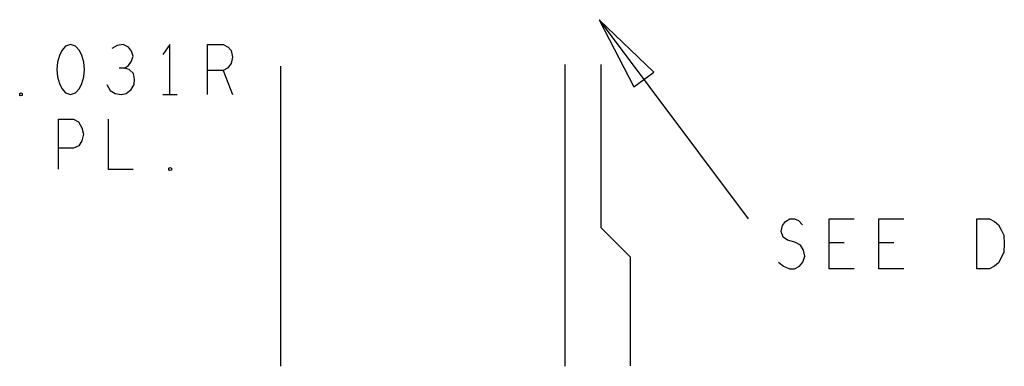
# Model space of a CAD drawing. Extents: x 28 to 61, y 25 to 46.
# Tile 5 of 49: x 34.31 to 36.29, y 29.254 to 29.95. Entities that reach past the tile are written whole.
import ezdxf

# ---------------------------------------------------------------- set-up
doc = ezdxf.new("R2010")
doc.units = 0
doc.layers.add('RVP8-TX_D_fab_art', color=2, linetype='CONTINUOUS')

msp = doc.modelspace()

# ---------------------------------------------------------------- linework, layer by layer
at = {"layer": 'RVP8-TX_D_fab_art'}
for points in [[(35.475, 29.95), (35.775, 29.55)], [(34.521, 29.853), (34.529, 29.858), (34.535, 29.867), (34.538, 29.877), (34.535, 29.887), (34.529, 29.895), (34.518, 29.9), (34.506, 29.898), (34.495, 29.892)], [(34.612, 29.8), (34.612, 29.9), (34.598, 29.88)], [(34.688, 29.8), (34.688, 29.9), (34.719, 29.9), (34.729, 29.895), (34.735, 29.888), (34.738, 29.875), (34.735, 29.862), (34.728, 29.853), (34.719, 29.848), (34.688, 29.848)], [(35.406, 29.86), (35.406, 29.254)], [(35.538, 29.255), (35.538, 29.473), (35.479, 29.532), (35.479, 29.86)], [(34.485, 29.82), (34.492, 29.808), (34.502, 29.802), (34.514, 29.8), (34.524, 29.802), (34.534, 29.81), (34.54, 29.82), (34.541, 29.83), (34.539, 29.842), (34.53, 29.85), (34.521, 29.853), (34.51, 29.853)], [(34.719, 29.848), (34.738, 29.8)], [(34.835, 29.254), (34.835, 29.857)], [(34.598, 29.8), (34.627, 29.8)], [(34.388, 29.65), (34.388, 29.75), (34.418, 29.75), (34.428, 29.745), (34.435, 29.733), (34.438, 29.72), (34.435, 29.707), (34.429, 29.697), (34.418, 29.692), (34.388, 29.692)], [(34.488, 29.75), (34.488, 29.65), (34.538, 29.65)], [(35.836, 29.463), (35.846, 29.455), (35.858, 29.45), (35.868, 29.45), (35.878, 29.455), (35.885, 29.463), (35.889, 29.475), (35.886, 29.487), (35.88, 29.497), (35.869, 29.503), (35.854, 29.507), (35.845, 29.513), (35.841, 29.525), (35.844, 29.537), (35.85, 29.545), (35.859, 29.55), (35.868, 29.55), (35.876, 29.547), (35.884, 29.538)], [(35.988, 29.45), (35.938, 29.45), (35.938, 29.55), (35.988, 29.55)], [(36.088, 29.45), (36.038, 29.45), (36.038, 29.55), (36.088, 29.55)], [(35.968, 29.502), (35.938, 29.502)], [(36.068, 29.502), (36.038, 29.502)]]:
    msp.add_lwpolyline(points, dxfattribs=at)
for points in [[(35.585, 29.845), (35.475, 29.95), (35.545, 29.815), (35.585, 29.845)], [(34.412, 29.9), (34.402, 29.897), (34.395, 29.888), (34.39, 29.878), (34.386, 29.865), (34.385, 29.85), (34.386, 29.835), (34.39, 29.822), (34.395, 29.812), (34.402, 29.803), (34.412, 29.8), (34.422, 29.803), (34.43, 29.812), (34.435, 29.822), (34.439, 29.835), (34.44, 29.85), (34.439, 29.865), (34.435, 29.878), (34.43, 29.888), (34.422, 29.897), (34.412, 29.9)], [(34.312, 29.797), (34.31, 29.798), (34.31, 29.802), (34.312, 29.803), (34.315, 29.802), (34.315, 29.798), (34.312, 29.797)], [(34.612, 29.647), (34.61, 29.648), (34.61, 29.652), (34.612, 29.653), (34.615, 29.652), (34.615, 29.648), (34.612, 29.647)], [(36.235, 29.45), (36.235, 29.55), (36.26, 29.55), (36.27, 29.545), (36.278, 29.538), (36.284, 29.528), (36.289, 29.517), (36.29, 29.5), (36.289, 29.483), (36.284, 29.472), (36.278, 29.462), (36.27, 29.455), (36.26, 29.45), (36.235, 29.45)]]:
    msp.add_lwpolyline(points, close=True, dxfattribs=at)

doc.saveas('drawing.dxf')
